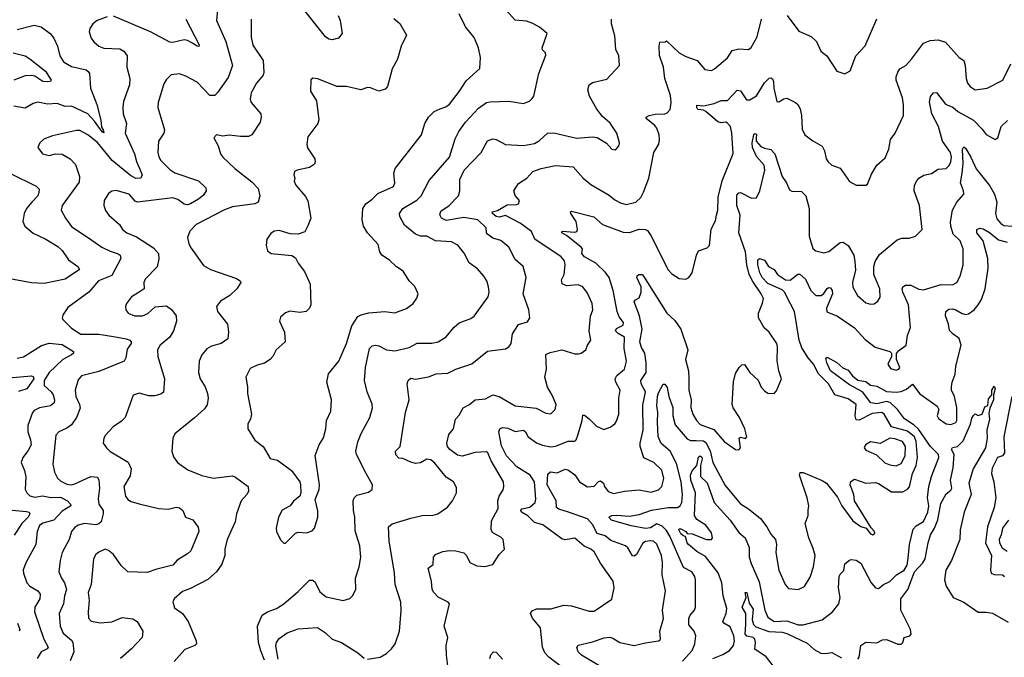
# Model space of a CAD drawing. Extents: x 2143765 to 2212931, y 878955 to 1017455.
# Tile 51 of 256: x 2156922 to 2163047, y 909992 to 913961. Entities that reach past the tile are written whole.
import ezdxf

# ---------------------------------------------------------------- set-up
doc = ezdxf.new("R2010")
doc.units = 0

msp = doc.modelspace()

# ---------------------------------------------------------------- linework, layer by layer
at = {"layer": '0CON20XD'}
for points in [[(2158154.4, 914045), (2158146.5, 913955), (2158203.8, 913825), (2158245.6, 913675), (2158218.3, 913601.7), (2158155, 913510), (2158135, 913489.2), (2158105, 913488), (2158025, 913571.9), (2157955, 913609.1), (2157915, 913622.7), (2157865, 913618), (2157833, 913587), (2157818.6, 913561.4), (2157783.1, 913445), (2157780.8, 913415), (2157821.9, 913275), (2157818.1, 913255), (2157785, 913203.8), (2157780.4, 913135), (2157787.2, 913107.2), (2157800.5, 913085), (2157855, 913028.9), (2157887.9, 913007.9), (2158035, 912958.2), (2158079.2, 912915), (2158081.2, 912895), (2158065, 912869.5), (2158035, 912843.3), (2157985, 912813.8), (2157965, 912808.7), (2157945, 912812.6), (2157905, 912841.6), (2157875, 912851), (2157655, 912824.4), (2157641.1, 912831.1), (2157602.5, 912875), (2157522.4, 912897.6), (2157495, 912892.9), (2157475, 912879.2), (2157448.1, 912835), (2157444.4, 912805), (2157455, 912773.8), (2157475.8, 912745), (2157542, 912685), (2157562, 912655), (2157588.8, 912635), (2157648.6, 912608.6), (2157755, 912540), (2157785.6, 912505), (2157787.9, 912472.1), (2157777.9, 912422.1), (2157702.5, 912345), (2157694.3, 912325), (2157696, 912285), (2157665.3, 912264.7), (2157617.8, 912235), (2157585.8, 912195), (2157580, 912175), (2157582.9, 912155), (2157596, 912135), (2157635, 912117.5), (2157685, 912117.1), (2157719.1, 912130.9), (2157765, 912173.1), (2157835, 912179.2), (2157865.9, 912155.9), (2157895, 912117.5), (2157898, 912085), (2157879.2, 912025), (2157855.8, 911985), (2157795, 911934.3), (2157780, 911905), (2157781.4, 911865), (2157822.2, 911725), (2157817, 911643), (2157800.2, 911629.8), (2157760.9, 911619.1), (2157725, 911620), (2157665, 911635.6), (2157627.1, 911622.9), (2157577.1, 911485), (2157555, 911461.4), (2157502.8, 911427.2), (2157455.7, 911375), (2157445.7, 911355), (2157442, 911325), (2157461.4, 911295), (2157485, 911272.2), (2157545, 911237.3), (2157596.4, 911206.4), (2157614.6, 911165), (2157609.5, 911120.5), (2157568.9, 911055), (2157580, 910995), (2157594.2, 910975), (2157615, 910961.5), (2157665, 910946.4), (2157785, 910919.1), (2157845, 910914.4), (2157895, 910925.7), (2157915, 910922), (2157936, 910905), (2157953.3, 910865), (2157998.6, 910848.6), (2158032.9, 910802.9), (2158035.5, 910775), (2157986.9, 910655), (2157966, 910635), (2157902.4, 910597.6), (2157874.5, 910565.5), (2157775, 910541.6), (2157715, 910520), (2157595, 910523.9), (2157552.5, 910562.5), (2157505, 910631.1), (2157475, 910656.9), (2157454.2, 910665.8), (2157413.3, 910646.7), (2157395, 910631.2), (2157381.4, 910605), (2157365.4, 910445), (2157347.9, 910395), (2157353.6, 910345), (2157346.7, 910275), (2157350, 910235), (2157367, 910217), (2157425, 910207.5), (2157495, 910213.5), (2157559.4, 910240.6), (2157625, 910231.5), (2157652.9, 910215), (2157688.6, 910155), (2157683.1, 910115), (2157617.8, 910045), (2157548.9, 909985)], [(2158902.5, 913987.5), (2158915.5, 913955.5), (2158927.5, 913875), (2158904.4, 913845.6), (2158865, 913834.5), (2158845, 913838.9), (2158825, 913854.5), (2158665, 914054.5)], [(2157465, 913979.2), (2157404.4, 913955.6), (2157375.8, 913934.2), (2157357.5, 913905), (2157354.3, 913885), (2157365.8, 913845), (2157382, 913822), (2157415, 913795.7), (2157445, 913784.5), (2157545, 913780), (2157570, 913765), (2157590, 913735), (2157588.5, 913665), (2157607.3, 913595), (2157604.4, 913555), (2157568.3, 913451.7), (2157562.7, 913415), (2157565.4, 913375), (2157586.2, 913315), (2157578, 913255), (2157636.3, 913126.3), (2157648.4, 913078.4), (2157669.4, 913029.4), (2157684, 912995), (2157674.7, 912975.3), (2157645, 912971.2), (2157610.2, 912990.2), (2157496.1, 913085), (2157405, 913196.4), (2157345, 913243.8), (2157295, 913270), (2157275, 913271.9), (2157125, 913237.5), (2157072.1, 913217.9), (2157046.7, 913195), (2157033.8, 913165), (2157063.3, 913125), (2157105, 913115.8), (2157145, 913125.7), (2157185, 913123.1), (2157235.4, 913095.4), (2157269.3, 913059.3), (2157294.6, 912985), (2157290.9, 912949.1), (2157185, 912803.8), (2157180, 912775), (2157206.9, 912725), (2157245, 912673.1), (2157371.2, 912588.8), (2157432.9, 912545), (2157485, 912519.6), (2157535, 912504.2), (2157547.2, 912495), (2157551.4, 912475), (2157495, 912369.4), (2157411.4, 912335), (2157351.4, 912265), (2157221.2, 912168.8), (2157191.2, 912125), (2157186.2, 912105), (2157190, 912095), (2157245, 912041.1), (2157302.4, 912002.4), (2157415, 912002.9), (2157505, 911989.7), (2157585, 911973.6), (2157606, 911965), (2157615.8, 911955), (2157615.7, 911945.7), (2157590.9, 911909.1), (2157582.2, 911855), (2157571.4, 911835), (2157415, 911770.8), (2157306.8, 911743.2), (2157285, 911720), (2157267.5, 911655), (2157270, 911615), (2157294.4, 911565), (2157297.2, 911542.8), (2157275.5, 911485), (2157245, 911439.4), (2157215, 911417.5), (2157164.6, 911395.4), (2157145.8, 911375), (2157128.9, 911195), (2157138.8, 911145), (2157157.6, 911107.6), (2157178, 911088), (2157215, 911070.3), (2157244, 911066), (2157265, 911071.1), (2157365, 911116.8), (2157405, 911112.5), (2157414.5, 911094.5), (2157418.2, 911045), (2157410.9, 910979.1), (2157413.8, 910945), (2157440.3, 910905), (2157441.7, 910885), (2157427.8, 910835), (2157415, 910823.5), (2157395, 910817.5), (2157324.2, 910825.8), (2157286.5, 910813.5), (2157262, 910798), (2157244.4, 910775), (2157229.6, 910725), (2157186.7, 910643.3), (2157174.5, 910595), (2157165.8, 910524.2), (2157181.1, 910485), (2157201.5, 910455), (2157212.3, 910415), (2157199.6, 910375), (2157194.5, 910325), (2157167.7, 910265), (2157173.9, 910185), (2157192.8, 910142.8), (2157245, 910098.5), (2157253.1, 910085), (2157257.9, 910025), (2157235, 909970.4)], [(2157955.5, 913965), (2158038.5, 913805), (2158036.7, 913793.3), (2158025, 913795.6), (2157988.5, 913818.5), (2157965, 913832.1), (2157945, 913835.5), (2157875, 913819.4), (2157855, 913820.6), (2157736, 913885), (2157505, 913982.5)], [(2158362.1, 913965), (2158361.7, 913851.7), (2158372.6, 913802.6), (2158437.4, 913707.4), (2158441.1, 913635), (2158436.7, 913615), (2158395.6, 913565), (2158361.9, 913505), (2158355.8, 913465.8), (2158362, 913445), (2158422, 913375), (2158424.1, 913354.1), (2158417.4, 913322.6), (2158365.4, 913244.6), (2158345, 913233.1), (2158295, 913234.4), (2158225, 913242), (2158185, 913236.2), (2158147, 913243), (2158130, 913225), (2158156.7, 913175), (2158171.2, 913125), (2158186.2, 913105), (2158260.6, 913035), (2158365, 912950.8), (2158405, 912909.6), (2158414.7, 912865.3), (2158404.7, 912825.3), (2158385, 912814), (2158245, 912796.2), (2158195, 912776.5), (2158019.2, 912685), (2157980.4, 912645), (2157966.2, 912605), (2157974.5, 912565), (2157988, 912538), (2158065, 912430), (2158108.8, 912405), (2158269.7, 912349.7), (2158293.3, 912335), (2158296.7, 912325), (2158272, 912285), (2158228, 912245), (2158170.5, 912209.5), (2158145.8, 912175), (2158152.5, 912145), (2158214.4, 912065), (2158220, 912015), (2158216.2, 911975), (2158175.4, 911944.6), (2158115, 911928.9), (2158085, 911911.1), (2158054.7, 911875.3), (2158037.8, 911835), (2158033.1, 911765), (2158044.3, 911725), (2158075.3, 911675.3), (2158090.5, 911635), (2158093.5, 911605), (2158087.4, 911562.6), (2158070.7, 911539.3), (2158008.3, 911481.7), (2157887, 911383), (2157874.4, 911355), (2157868.6, 911275), (2157878.8, 911238.8), (2157904.2, 911204.2), (2157968.3, 911158.3), (2158055, 911123.5), (2158125, 911107.1), (2158245, 911121.9), (2158265, 911113.1), (2158343.3, 911055), (2158346, 911025), (2158335.5, 911004.5), (2158299.2, 910965), (2158271.1, 910885), (2158261.5, 910835), (2158213.1, 910725), (2158198.9, 910665), (2158197.5, 910625), (2158179.1, 910570.9), (2158145.8, 910525), (2158093, 910477), (2157985, 910420), (2157935, 910402), (2157883.3, 910355), (2157873.6, 910336.4), (2157885, 910300), (2157933.8, 910265), (2157970.8, 910215), (2158019.4, 910095), (2158020.8, 910075), (2158011.2, 910065), (2157949.3, 910040.7), (2157882, 909965)], [(2159248.5, 913968.5), (2159286, 913936), (2159327.5, 913865), (2159295.8, 913795), (2159272.9, 913715), (2159238.6, 913655), (2159210, 913545), (2159195, 913527.5), (2159155, 913515.7), (2159105, 913536.9), (2159085, 913538.1), (2159044.2, 913524.2), (2158955, 913545.8), (2158895, 913545.8), (2158777, 913593), (2158745, 913596.7), (2158733.9, 913586.1), (2158731.2, 913515), (2158768.6, 913455), (2158782.7, 913337.3), (2158775.5, 913314.5), (2158715, 913232.5), (2158708, 913185), (2158713, 913163), (2158757.5, 913095), (2158760.8, 913075), (2158755, 913061.2), (2158725, 913041.2), (2158647.5, 913025), (2158631.2, 913015), (2158626.2, 912995), (2158632.5, 912975), (2158630, 912955), (2158640.5, 912930.5), (2158700.3, 912860.3), (2158713.4, 912833.4), (2158732, 912725), (2158715, 912676.7), (2158695, 912641.2), (2158655, 912626), (2158605, 912627.5), (2158535, 912647.8), (2158505, 912643.6), (2158485, 912629.5), (2158459.4, 912595), (2158454.3, 912555), (2158462.8, 912522.8), (2158486.7, 912505), (2158615, 912493.1), (2158637.9, 912477.9), (2158654, 912445), (2158694.2, 912394.2), (2158728.1, 912315), (2158732.2, 912185), (2158724.3, 912165), (2158703.3, 912145), (2158665, 912137.5), (2158603.3, 912146.7), (2158574.3, 912135.7), (2158545, 912110), (2158538, 912085), (2158570, 912015), (2158573.8, 911955), (2158517.5, 911905), (2158496.9, 911865), (2158479.2, 911845), (2158445, 911823.1), (2158398.7, 911811.3), (2158355, 911790), (2158328, 911735), (2158339.2, 911675), (2158339.4, 911635), (2158364, 911505), (2158357.5, 911475), (2158340, 911445), (2158340, 911415), (2158385, 911342.5), (2158435.8, 911305), (2158480.3, 911230.3), (2158525, 911218.6), (2158612.5, 911155), (2158663.8, 911085), (2158669.2, 911065), (2158670, 911015), (2158664.1, 910995.9), (2158625, 910963.3), (2158605, 910934.2), (2158555, 910907.5), (2158531.1, 910865), (2158516.4, 910796.4), (2158518.8, 910775), (2158545, 910722.5), (2158565, 910702.5), (2158575, 910702.5)], [(2158445.7, 909975), (2158422.6, 910032.6), (2158407.3, 910085), (2158401.4, 910185), (2158431.1, 910255), (2158464, 910276), (2158519.2, 910295), (2158565, 910325.7), (2158655, 910400.8), (2158725, 910472), (2158745, 910472), (2158760.6, 910460.6), (2158789.3, 910399.3), (2158827.9, 910367.9), (2158935, 910346), (2158975, 910358.8), (2158991.2, 910375), (2159012.5, 910415), (2159010.6, 910485), (2159033.1, 910555), (2159044.4, 910615), (2159038.5, 910685), (2159008.3, 910778.3), (2159007.3, 910865), (2158998.2, 910905), (2158995.7, 910965), (2159002.5, 910985), (2159019.1, 911000.9), (2159090.9, 911019.1), (2159114.2, 911035.8), (2159115.8, 911065), (2159076.4, 911136.4), (2159017.8, 911255), (2159013.3, 911275), (2159026.1, 911333.9), (2159045.4, 911385), (2159100.6, 911485), (2159115.6, 911545), (2159115, 911567.5), (2159084.3, 911645), (2159067.3, 911715), (2159072.1, 911795), (2159098.1, 911915), (2159115, 911931.4), (2159135, 911935.6), (2159155, 911931.4), (2159203.3, 911905), (2159255, 911898.8), (2159345, 911920), (2159395, 911947.8), (2159485, 911946.5), (2159525, 911955.6), (2159575, 911987.1), (2159622.9, 912045), (2159655, 912073.3), (2159728.6, 912101.4), (2159749.2, 912115), (2159836.7, 912235), (2159843.1, 912265), (2159838.5, 912298.5), (2159826.9, 912335), (2159809.2, 912365), (2159769.4, 912409.4), (2159718, 912448), (2159686.7, 912506.7), (2159648.1, 912558.1), (2159607.4, 912577.4), (2159507.5, 912585), (2159455, 912612.5), (2159415, 912613.2), (2159384.2, 912625), (2159315, 912680.8), (2159286.4, 912735), (2159283.8, 912753.8), (2159305.2, 912784.8), (2159391.8, 912838.2), (2159419.1, 912865), (2159469.4, 912960.6), (2159595, 913104.4), (2159631.2, 913218.8), (2159653.6, 913265), (2159695, 913322.5), (2159775, 913410), (2159825, 913444.4), (2159848.9, 913448.9), (2159965, 913453.1), (2160055, 913438.1), (2160093.3, 913453.3), (2160110.2, 913469.8), (2160119.4, 913485), (2160150.6, 913625), (2160195, 913740), (2160193.3, 913755), (2160175, 913772.5), (2160171.2, 913785), (2160202.9, 913875), (2160156.2, 913915), (2160115, 913938), (2160075, 913950.8), (2160005, 913958), (2159945, 914023.3)], [(2158575, 910702.5), (2158637.5, 910765), (2158655, 910770), (2158705, 910767.5), (2158741.7, 910778.3), (2158755.7, 910795), (2158776.8, 910863.2), (2158775.7, 910904.3), (2158760, 910975), (2158784.1, 911035.9), (2158787.1, 911065), (2158760.9, 911249.1), (2158784.4, 911315), (2158811.3, 911358.7), (2158825.6, 911415), (2158830.6, 911465), (2158856.7, 911525), (2158860.5, 911595), (2158831.8, 911705), (2158843, 911757), (2158907.8, 911835), (2158955.4, 911945), (2158988, 912055), (2159025, 912113.3), (2159045.4, 912124.6), (2159093.7, 912136.3), (2159193.4, 912143.4), (2159255, 912135.7), (2159327.4, 912162.6), (2159368.8, 912195), (2159392.7, 912227.3), (2159400, 912255), (2159380.7, 912300.7), (2159345, 912336), (2159308.1, 912395), (2159265, 912422), (2159223.3, 912463.3), (2159174.2, 912495), (2159162.5, 912515), (2159150.9, 912560.9), (2159085, 912633.8), (2159060.8, 912675), (2159051.9, 912715), (2159055.5, 912785), (2159074.7, 912815.3), (2159115, 912842.9), (2159150.2, 912879.8), (2159247.9, 912922.1), (2159255.5, 912944.5), (2159249.4, 913005), (2159256.9, 913035), (2159422.2, 913245), (2159442.7, 913315), (2159465.6, 913355), (2159501.2, 913388.8), (2159536.7, 913405), (2159572.7, 913417.3), (2159595, 913434.4), (2159658.5, 913515), (2159699.8, 913580.2), (2159783.6, 913656.4), (2159787.5, 913725), (2159775.6, 913785), (2159749.8, 913849.8), (2159695, 913916), (2159655, 913997.5)], [(2159085, 909981.2), (2159165, 909993.1), (2159203.8, 910016.2), (2159235.7, 910045), (2159257.1, 910075), (2159284.3, 910155), (2159295.7, 910284.3), (2159291.9, 910335), (2159257.1, 910445), (2159252.6, 910517.4), (2159220.8, 910715), (2159217.1, 910805), (2159238, 910822), (2159355, 910857.3), (2159425.6, 910874.4), (2159495, 910876.9), (2159523.3, 910885), (2159583.9, 910926.1), (2159613.8, 910965), (2159638.6, 911015), (2159639.5, 911049.5), (2159621.2, 911085), (2159575, 911112.5), (2159505, 911200), (2159480.3, 911220.3), (2159455, 911225.6), (2159415, 911203.1), (2159385, 911198.1), (2159355, 911205.6), (2159305, 911230), (2159280.5, 911230.5), (2159262.1, 911252.1), (2159258.8, 911275), (2159288, 911305), (2159322.1, 911515), (2159343.8, 911595), (2159332.9, 911695), (2159337.5, 911715), (2159355, 911729.2), (2159385, 911722.9), (2159465, 911738.6), (2159513.6, 911756.4), (2159585, 911761.1), (2159634.6, 911785.4), (2159735, 911819.4), (2159831.8, 911898.2), (2159945, 911912), (2159965, 911924), (2159980, 911945), (2159988.1, 912005), (2160002.3, 912027.7), (2160025, 912064.2), (2160080.9, 912079.1), (2160095.8, 912105), (2160088.1, 912155), (2160053.5, 912255), (2160073.1, 912355), (2160054.5, 912424.5), (2160005, 912468), (2159964.6, 912544.6), (2159915, 912586.7), (2159865, 912601.8), (2159832.9, 912625), (2159825.8, 912635), (2159822.9, 912665), (2159771.9, 912715), (2159685, 912729), (2159575, 912710.4), (2159545.3, 912725), (2159534.7, 912745.3), (2159540.7, 912769.3), (2159592.5, 912805), (2159651.9, 912865), (2159660.6, 912895), (2159658.9, 912965), (2159686.7, 913025), (2159793.5, 913135), (2159832.4, 913207.6), (2159865, 913218.6), (2159885, 913215.8), (2159945, 913184.2), (2160055, 913176.9), (2160125, 913190.6), (2160155, 913208.6), (2160205, 913254.2), (2160245, 913256.5), (2160385, 913223.1), (2160485, 913232), (2160515, 913228), (2160572.3, 913192.3), (2160605, 913153.8), (2160625, 913150), (2160635, 913156.7), (2160648.8, 913175), (2160653.8, 913195), (2160637.1, 913255), (2160595, 913316), (2160548.3, 913358.3), (2160512.9, 913402.9), (2160466.7, 913485), (2160456.7, 913523.3), (2160463.9, 913556.1), (2160485, 913570), (2160575, 913591.2), (2160653.8, 913675), (2160648, 913735), (2160630, 913775), (2160625, 913860), (2160604.1, 913934.1), (2160603.8, 913965)], [(2161696.2, 913986.2), (2161769.7, 913889.7), (2161845, 913856.2), (2161878.8, 913825), (2161906.7, 913765), (2161943.3, 913735), (2162005, 913640), (2162055, 913623.3), (2162087.3, 913642.7), (2162124.2, 913735), (2162182.2, 913797.8), (2162254.5, 913965.5)], [(2156905, 913899.4), (2157012.7, 913927.3), (2157055, 913916.5), (2157110.8, 913875), (2157135, 913845.8), (2157156, 913795), (2157170.5, 913735), (2157195, 913699.4), (2157245, 913670), (2157335, 913647.7), (2157348.4, 913638.4), (2157355.5, 913625), (2157362.5, 913535), (2157402.1, 913432.1), (2157426.9, 913335), (2157430.9, 913290.9), (2157440, 913275), (2157445, 913257.5), (2157435, 913263.1), (2157388.1, 913328.1), (2157345, 913374.7), (2157245, 913422.2), (2157205, 913420.7), (2157155, 913438.2), (2157095, 913435.4), (2157035, 913446.9), (2157005, 913439.4), (2156955, 913410.5), (2156885, 913422.2)], [(2159590, 909905), (2159577.3, 910005), (2159575.6, 910065), (2159584.2, 910115), (2159562.9, 910185), (2159596, 910325), (2159586.7, 910335), (2159525.5, 910365.5), (2159497.5, 910395), (2159488, 910415), (2159484.2, 910465), (2159462.5, 910547.5), (2159495, 910570), (2159496.7, 910615), (2159508.3, 910631.7), (2159555, 910650), (2159595, 910655.8), (2159635, 910654), (2159685, 910641.2), (2159701.2, 910625), (2159723, 910583), (2159765, 910562), (2159815, 910556.2), (2159865, 910568.8), (2159905, 910631.2), (2159937.5, 910665), (2159930, 910725), (2159915, 910740), (2159865, 910767.5), (2159854.5, 910785), (2159857.6, 910842.4), (2159897.6, 910917.6), (2159895.5, 910965), (2159904.5, 910995), (2159928.6, 911035), (2159934.2, 911055), (2159930.8, 911085), (2159854.1, 911214.1), (2159835, 911264.2), (2159825, 911270.6), (2159755, 911266.9), (2159675, 911243.8), (2159645, 911250.5), (2159598.6, 911285), (2159583.8, 911305), (2159580, 911325), (2159591.1, 911378.9), (2159620, 911415), (2159633.3, 911475), (2159655, 911500), (2159680, 911545), (2159720, 911565), (2159756.2, 911595), (2159818.8, 911601.2), (2159865, 911625.6), (2159905, 911616.2), (2160005, 911556.5), (2160135, 911542.2), (2160195, 911512.5), (2160225, 911507.5), (2160252.2, 911535), (2160258.2, 911565), (2160235, 911624), (2160205, 911674), (2160189.2, 911735), (2160198.8, 911785), (2160194.1, 911875.9), (2160221.4, 911888.6), (2160295, 911905.4), (2160375, 911881.9), (2160398.8, 911881.2), (2160415.6, 911884.4), (2160443.8, 911905), (2160454, 911935), (2160474, 911965), (2160464.3, 912025), (2160473.5, 912115), (2160486.4, 912155), (2160482.9, 912195), (2160455, 912258), (2160425, 912297.5), (2160395, 912310), (2160323.6, 912303.6), (2160296.8, 912316.8), (2160291.7, 912341.7), (2160309.1, 912375), (2160315.4, 912435.4), (2160310.2, 912460.2), (2160290, 912485), (2160126.5, 912595), (2160105, 912643.1), (2160034.6, 912695), (2159945, 912741.7), (2159905, 912731.7), (2159885.3, 912735.3), (2159862.2, 912755), (2159860, 912765), (2159895, 912773.8), (2159955, 912808.9), (2160015, 912810), (2160025.7, 912815), (2160030.8, 912835), (2160005, 912866.7), (2159996.2, 912895), (2160025, 912941.2), (2160076.7, 912975), (2160115, 913015.6), (2160165, 913035.5), (2160255, 913052.5), (2160364.4, 913044.4), (2160427.8, 912975), (2160475, 912934.6), (2160589.2, 912869.2), (2160625, 912838.9), (2160659.8, 912819.8), (2160695, 912810.6), (2160755, 912825.7), (2160785, 912854.3), (2160802.6, 912887.4), (2160835, 912973.3), (2160867.5, 913135), (2160898.1, 913185), (2160902.9, 913215), (2160899.5, 913245), (2160884.4, 913285), (2160872, 913302), (2160818.8, 913345), (2160820, 913355), (2160837.5, 913365), (2160875, 913372.7), (2160935, 913374.5), (2160950, 913380), (2160967.7, 913402.3), (2160974.6, 913445), (2160969.5, 913489.5), (2160934.2, 913595), (2160926.9, 913665), (2160902.6, 913737.4), (2160900, 913795), (2160905, 913820), (2160937, 913823), (2160945, 913830), (2161024.6, 913754.6), (2161065, 913731.5), (2161137, 913707), (2161185, 913650), (2161225, 913644.2), (2161245, 913654), (2161325, 913722.9), (2161355, 913768.6), (2161395, 913779.2), (2161455, 913776.2), (2161472.7, 913787.3), (2161510.5, 913855), (2161537, 913963)], [(2160343.2, 909893.2), (2160213, 909993), (2160189.1, 910019.1), (2160173.3, 910055), (2160162.5, 910175), (2160112.5, 910235), (2160099.2, 910265), (2160109.3, 910280.7), (2160137.2, 910292.8), (2160225, 910294.5), (2160307.4, 910317.4), (2160355, 910312.5), (2160465, 910279.2), (2160495, 910278.6), (2160605, 910353.3), (2160620, 910425), (2160614.2, 910465), (2160535, 910578.6), (2160495, 910648.1), (2160475, 910665.5), (2160433.9, 910683.9), (2160375, 910733.1), (2160315, 910722.3), (2160295, 910728.8), (2160175.6, 910815.6), (2160125, 910830.7), (2160083.1, 910873.1), (2160043.2, 910895), (2160038.7, 910905), (2160045, 910916.6), (2160095, 910927.3), (2160128.7, 910955), (2160133.6, 910976.3), (2160123.9, 911083.9), (2160097.2, 911125), (2160015, 911177.8), (2159950.4, 911245), (2159918.3, 911308.3), (2159903.3, 911395), (2159908.7, 911415), (2159925, 911421.9), (2159958.2, 911418.2), (2160005, 911397.9), (2160055, 911405.2), (2160068, 911395), (2160085.2, 911365.2), (2160137.4, 911327.4), (2160175, 911311.4), (2160225, 911302.4), (2160255, 911305.9), (2160332.8, 911337.2), (2160375, 911337.5), (2160384.5, 911345.5), (2160394.7, 911375.3), (2160421.2, 911465), (2160425, 911500), (2160435, 911500), (2160465, 911476.2), (2160510.3, 911430.3), (2160555, 911410.8), (2160595, 911424.2), (2160624.4, 911445.6), (2160635, 911461.2), (2160649.4, 911505), (2160649.5, 911605), (2160657.1, 911655), (2160630, 911705), (2160626.9, 911725), (2160637.5, 911745), (2160684.4, 911785), (2160696.4, 911835), (2160682.5, 911915), (2160684.5, 911984.5), (2160645, 912006.8), (2160629.3, 912025), (2160635, 912038.8), (2160675, 912060), (2160677.9, 912075), (2160652, 912112), (2160639.5, 912145), (2160614.1, 912275), (2160589.3, 912355), (2160566.7, 912386.7), (2160506.2, 912446.2), (2160434.6, 912485), (2160419.2, 912505), (2160422.5, 912535), (2160414.4, 912545), (2160323.6, 912616.4), (2160294.4, 912635), (2160297.5, 912645), (2160375, 912637.9), (2160387.1, 912642.9), (2160392.7, 912655), (2160383.8, 912705), (2160350, 912755), (2160348.8, 912765), (2160355, 912768.1), (2160493.7, 912733.7), (2160547.5, 912685), (2160675, 912638.9), (2160715, 912636.8), (2160775, 912656.9), (2160815, 912655.8), (2160827.8, 912647.8), (2160848.3, 912618.3), (2160955, 912402.9), (2160979.4, 912379.4), (2161025, 912350.8), (2161065, 912346), (2161084.2, 912355.8), (2161106, 912385), (2161131.4, 912495), (2161145, 912522.5), (2161199.5, 912540.5), (2161213.8, 912555), (2161222.4, 912657.6), (2161250.9, 912709.1), (2161257.5, 912745), (2161264.6, 912775.4), (2161267.6, 912855), (2161292, 912958), (2161361.2, 913128.8), (2161352.9, 913255), (2161344.4, 913295), (2161325, 913316.9), (2161315, 913323.1), (2161285, 913317.9), (2161264.1, 913324.1), (2161190.2, 913390.2), (2161175, 913398.1), (2161140.8, 913400.8), (2161133.3, 913413.3), (2161135, 913428), (2161175, 913424.3), (2161241.8, 913438.2), (2161285, 913456.8), (2161325, 913457.5), (2161385, 913521.9), (2161405, 913517.1), (2161442.4, 913462.4), (2161465, 913461.4), (2161505, 913487.3), (2161555, 913567.1), (2161585, 913595.8), (2161595, 913598), (2161605, 913592.5), (2161612, 913575), (2161614.3, 913535), (2161632.3, 913452.3), (2161645, 913450), (2161675, 913468), (2161695, 913472.5), (2161748, 913445), (2161762.4, 913432.4), (2161776.3, 913406.3), (2161784.5, 913364.5), (2161789.1, 913279.1), (2161805.8, 913245), (2161855, 913207.5), (2161915, 913173.3), (2161929.2, 913145), (2161938, 913095), (2161951.2, 913075), (2161975, 913056.2), (2162025, 913036.2), (2162084.4, 912954.4), (2162125, 912931.2), (2162185, 912930), (2162195, 912937.5), (2162220.3, 912999.7), (2162254.2, 913055.8), (2162305, 913100), (2162329.2, 913155), (2162339.4, 913215), (2162367.5, 913255), (2162419.2, 913365), (2162420.3, 913430.3), (2162412.7, 913475), (2162374.4, 913585), (2162373.3, 913605), (2162384.4, 913635), (2162398, 913655), (2162434.6, 913675.4), (2162470.6, 913715), (2162544.3, 913815), (2162585, 913830.6), (2162635, 913835.8), (2162681.1, 913821.1), (2162765.8, 913725.8), (2162795, 913706.2), (2162804.2, 913675), (2162808.8, 913595), (2162818.8, 913565), (2162835, 913544), (2162865, 913524.3), (2162941.2, 913535), (2163038.8, 913585), (2163088.1, 913685)], [(2156882, 913755), (2156955, 913736.1), (2156985, 913716.8), (2157081.3, 913641.3), (2157116.7, 913583.3), (2157113, 913577), (2157096.3, 913573.7), (2157065, 913575.3), (2157015, 913608.4), (2156995, 913613.8), (2156955, 913610.8), (2156885, 913583.3)], [(2162249.2, 912339.2), (2162234.5, 912375), (2162235.4, 912424.6), (2162244.4, 912455), (2162270.5, 912499.5), (2162380.4, 912589.6), (2162409.1, 912600.9), (2162455, 912600), (2162495, 912612.5), (2162535.9, 912654.1), (2162520, 912805), (2162485.7, 912895), (2162488.8, 912931.2), (2162503, 912957), (2162515, 912973.3), (2162546.1, 912993.9), (2162595, 913004), (2162635, 913030), (2162685, 913035.5), (2162705, 913053.1), (2162714.2, 913075), (2162718.3, 913105), (2162712.1, 913135), (2162663.6, 913203.6), (2162637.6, 913295), (2162596, 913375), (2162582.5, 913447.5), (2162587.3, 913482.7), (2162607.5, 913505), (2162625, 913506.7), (2162680.8, 913435), (2162726.7, 913416.7), (2162758.3, 913388.3), (2162855.6, 913335), (2162910.2, 913280.2), (2162935, 913246.2), (2162990, 913215), (2163005.8, 913225), (2163028, 913295), (2163066.6, 913333.4)], [(2160525, 909941.1), (2160416.7, 910005), (2160396.7, 910025), (2160387.5, 910052.5), (2160395, 910067.5), (2160485, 910088.5), (2160557.1, 910112.9), (2160593.2, 910116.8), (2160611.9, 910111.9), (2160655, 910083.9), (2160745, 910064.6), (2160815, 910082.7), (2160895, 910093.8), (2160908, 910102), (2160904.4, 910155), (2160927.4, 910232.6), (2160921.5, 910285), (2160939.5, 910405), (2160918.8, 910505), (2160920, 910585), (2160914, 910625), (2160885, 910697.1), (2160865, 910714.5), (2160845, 910717.3), (2160815, 910713.1), (2160798.2, 910701.7), (2160758.4, 910631.6), (2160745, 910622), (2160733.6, 910623.6), (2160705, 910672.9), (2160690, 910685), (2160600, 910720), (2160565, 910748.8), (2160513.2, 910763.2), (2160485, 910818.4), (2160455, 910853.8), (2160335.6, 910895.6), (2160275, 910913.9), (2160260.8, 910925), (2160258.5, 910965), (2160202.5, 911065), (2160207.6, 911132.4), (2160223.8, 911146.2), (2160265, 911140), (2160315, 911162.2), (2160335, 911157.8), (2160375, 911127.1), (2160404.7, 911084.7), (2160455, 911053.6), (2160495, 911056.2), (2160522.9, 911087.1), (2160535, 911089.6), (2160553.5, 911075), (2160560.5, 911055), (2160583.6, 911023.6), (2160615, 911011.5), (2160685, 911025.5), (2160776.4, 911033.6), (2160849.4, 911020.6), (2160895, 911034.4), (2160917.5, 911055), (2160928.8, 911105), (2160915.9, 911155.9), (2160867.1, 911205), (2160805, 911234.4), (2160782.7, 911305), (2160780.9, 911325), (2160799.7, 911405), (2160798.1, 911561.9), (2160815.3, 911645), (2160788.2, 911695), (2160785.7, 911714.3), (2160820, 911765), (2160818.6, 911825), (2160810.6, 911885), (2160790.3, 911920.3), (2160779.1, 911955), (2160793.9, 912035), (2160777.1, 912117.1), (2160744.5, 912205), (2160752.1, 912217.9), (2160775, 912230), (2160787.5, 912265), (2160787.1, 912297.1), (2160760, 912355), (2160763.1, 912366.9), (2160774.4, 912375.6), (2160795, 912374.3), (2160803.1, 912365), (2160948.5, 912135), (2160997.7, 912087.7), (2161034.6, 912034.6), (2161078.9, 911905), (2161063.5, 911845), (2161081.8, 911775), (2161084, 911725), (2161084.5, 911655), (2161098.2, 911595), (2161097.6, 911547.6), (2161108.9, 911505), (2161131.9, 911465), (2161155, 911440.6), (2161240.3, 911410.3), (2161305, 911335.5), (2161375, 911285.8), (2161395, 911283.3), (2161406.7, 911295), (2161397.5, 911355), (2161405, 911362.5), (2161436.4, 911353.6), (2161446, 911365), (2161431.9, 911415), (2161400, 911485), (2161359.5, 911545), (2161353.6, 911565), (2161363, 911707), (2161375, 911757.5), (2161397.5, 911795), (2161415, 911812.5), (2161430, 911815), (2161464.1, 911764.1), (2161515, 911716.2), (2161535, 911673.8), (2161555, 911650), (2161575.8, 911635.8), (2161615, 911634), (2161629.7, 911650.3), (2161660.8, 911725), (2161644.3, 911775), (2161633, 911837), (2161636, 911925), (2161631.2, 911945), (2161583.8, 912015), (2161552.7, 912042.7), (2161518.1, 912105), (2161517.1, 912135), (2161543.1, 912196.9), (2161548.1, 912225), (2161535.4, 912255), (2161481.7, 912331.7), (2161459.1, 912375), (2161444.8, 912434.8), (2161436.4, 912516.4), (2161396.4, 912635), (2161402.9, 912745), (2161382.5, 912805), (2161382.4, 912867.6), (2161395, 912882.9), (2161405, 912884.4), (2161475, 912848.9), (2161505, 912850.9), (2161525.2, 912894.8), (2161557.1, 913025), (2161553.4, 913055), (2161505, 913109.1), (2161481.1, 913165), (2161478.5, 913195), (2161488.8, 913245), (2161495, 913253.3), (2161505, 913248.8), (2161503.3, 913223.3), (2161504.3, 913205), (2161532.2, 913172.2), (2161555, 913160), (2161595, 913151.9), (2161618.9, 913125), (2161665, 912985.7), (2161692.5, 912945), (2161711.1, 912901.1), (2161725, 912892.5), (2161785, 912891.4), (2161813.1, 912865), (2161832.5, 912785), (2161832.9, 912612.9), (2161856.7, 912536.7), (2161875, 912522.5), (2161925, 912509.1), (2161955, 912518.5), (2162026.6, 912573.4), (2162045, 912575.7), (2162075.7, 912555), (2162110, 912495), (2162118.1, 912455), (2162121.2, 912401.2), (2162102.2, 912325), (2162105.5, 912295.5), (2162132.9, 912245), (2162185, 912198.1), (2162215, 912189.4), (2162237.6, 912192.4), (2162260.3, 912209.7), (2162275.5, 912234.5), (2162272.5, 912285), (2162249.2, 912339.2)], [(2161045, 909968.5), (2161104.6, 910035), (2161122.5, 910075), (2161127.3, 910125), (2161117.3, 910155), (2161085.5, 910195), (2161085.5, 910234.5), (2161093.3, 910255), (2161119.2, 910285), (2161125.6, 910305), (2161125.5, 910475), (2161121.1, 910495), (2161103.3, 910523.3), (2161050.7, 910550.7), (2160965.9, 910745), (2160945, 910781.4), (2160919.1, 910809.1), (2160885, 910821.7), (2160845, 910798.7), (2160815, 910792.9), (2160725, 910810), (2160602.9, 910845), (2160586.2, 910865), (2160606.2, 910873.8), (2160635.9, 910875.9), (2160715, 910870), (2160775, 910881.8), (2160853.2, 910906.8), (2160955, 910924), (2161015, 910924.7), (2161031.2, 910935), (2161041.4, 910955), (2161045.6, 911005), (2161035.9, 911085), (2161008.6, 911198.6), (2160967.8, 911275), (2160912.6, 911322.6), (2160894.4, 911365.6), (2160889, 911455), (2160892.2, 911515), (2160886.2, 911556.2), (2160890, 911615), (2160895, 911638.6), (2160925, 911691.2), (2160935, 911691.2), (2160950.4, 911670.4), (2160959.1, 911615), (2160985, 911546.7), (2160985.3, 911495), (2160998.5, 911438.5), (2161075, 911351.2), (2161095, 911342.1), (2161130.5, 911340.5), (2161175, 911338.6), (2161189.6, 911329.6), (2161217.9, 911277.9), (2161234.3, 911204.3), (2161311, 911061), (2161405, 910947.8), (2161456.5, 910916.5), (2161529.4, 910855), (2161570.6, 910805), (2161595, 910758), (2161624.2, 910725), (2161629.4, 910695), (2161626.7, 910645), (2161643.8, 910533.8), (2161682.9, 910445), (2161705, 910420), (2161765, 910414.3), (2161805, 910432.5), (2161839.8, 910490.2), (2161860, 910555), (2161869.5, 910625), (2161858.8, 910668.8), (2161830.5, 910735), (2161808.6, 910825), (2161827.1, 910875), (2161826, 910906), (2161831.9, 910935), (2161820.4, 910985), (2161773.1, 911125), (2161777.7, 911142.3), (2161795, 911142.5), (2161915, 911092.2), (2161940.8, 911075), (2162009.1, 910989.1), (2162035.8, 910935), (2162105, 910841.2), (2162155, 910806), (2162187.5, 910795), (2162215, 910760), (2162230, 910755), (2162242.5, 910765), (2162240, 910775), (2162218.8, 910798.8), (2162115.8, 910965), (2162110.8, 911005), (2162088, 911065), (2162093, 911087), (2162115, 911100), (2162185, 911076.2), (2162245, 911080.4), (2162265, 911073.8), (2162345, 911021.2), (2162415, 911021.2), (2162445, 911037.5), (2162457.4, 911052.6), (2162475, 911136), (2162498.2, 911185), (2162507.3, 911235), (2162498.7, 911335), (2162487.7, 911365), (2162445, 911399.7), (2162345, 911425.5), (2162300.2, 911505), (2162285.6, 911515.6), (2162225, 911509.6), (2162145, 911467.1), (2162125, 911469.5), (2162118.9, 911495), (2162125, 911565.5), (2162075, 911600.3), (2161991.8, 911625), (2161952.5, 911695), (2161889.2, 911759.2), (2161861.1, 911815), (2161827.4, 911855), (2161788, 911918), (2161770.5, 911965), (2161742.8, 912145), (2161694.7, 912235), (2161682.4, 912262.4), (2161665, 912278.4), (2161575, 912319.5), (2161539.7, 912355), (2161525.5, 912384.5), (2161512.9, 912435), (2161514.7, 912465.3), (2161525, 912474.2), (2161554.5, 912464.5), (2161580, 912425), (2161615, 912406), (2161635.5, 912375.5), (2161685, 912340.6), (2161715, 912339.5), (2161763.1, 912376.9), (2161775, 912375.8), (2161810.6, 912345), (2161843.1, 912275), (2161875, 912244.6), (2161907.1, 912245), (2161925, 912256.4), (2161945, 912287.5), (2161955, 912294.5), (2161965, 912292.2), (2161976.1, 912276.1), (2161978.3, 912255), (2161941.1, 912165), (2161942.9, 912142.9), (2162010, 912115), (2162115, 912043.1), (2162180.9, 911970.8), (2162242.8, 911922.8), (2162335.8, 911895), (2162344.5, 911884.5), (2162345.7, 911865), (2162323.4, 911816.6), (2162338.9, 911788.9), (2162375, 911780), (2162390, 911785), (2162398, 911795), (2162375.4, 911845), (2162376.6, 911883.4), (2162389.8, 911900.2), (2162435.6, 911934.4), (2162445.8, 911995), (2162463.1, 912045), (2162451.8, 912185), (2162415.4, 912265), (2162411.1, 912285), (2162415, 912298.8), (2162431.7, 912308.3), (2162465, 912308.9), (2162515, 912284), (2162545, 912279.1), (2162655, 912311.5), (2162725, 912309.4), (2162751.4, 912325), (2162773.5, 912365), (2162790.4, 912435), (2162790.8, 912535), (2162771.8, 912585), (2162728.9, 912625), (2162714.6, 912674.6), (2162712.8, 912702.8), (2162725.6, 912775), (2162750.9, 912825), (2162794.4, 912875.6), (2162793.6, 912895), (2162775.3, 912945.3), (2162785.2, 913004.8), (2162791.7, 913065), (2162786.3, 913153.7), (2162795, 913170), (2162805, 913160.6), (2162839.3, 913105), (2162871.7, 913031.7), (2162955, 912929.4), (2162986.2, 912875), (2163001.6, 912825), (2162992.4, 912755), (2163000.4, 912720.4), (2163025, 912691.8), (2163045, 912678.7), (2163095, 912676.4)], [(2156865, 913002.7), (2157025, 912924.2), (2157042, 912905), (2157041.4, 912885), (2157034.4, 912865), (2156996.9, 912825), (2156963.8, 912785), (2156950.4, 912755), (2156942.1, 912705), (2156953.1, 912675), (2157005, 912631.2), (2157085, 912593.6), (2157158.7, 912548.7), (2157185, 912524.2), (2157225.8, 912465), (2157282.9, 912425), (2157294.4, 912405), (2157205, 912346.2), (2157075, 912319.2), (2156995, 912322.7), (2156805, 912358.1)], [(2161234.3, 909985), (2161295, 910008.9), (2161336.5, 910035), (2161362.7, 910065), (2161368.9, 910095), (2161363.8, 910125), (2161341.1, 910181.1), (2161301.9, 910205), (2161295.5, 910215), (2161316.7, 910265), (2161320.9, 910295), (2161297.3, 910375), (2161289.3, 910455), (2161267.1, 910517.1), (2161189.2, 910619.2), (2161135, 910650.7), (2161082.9, 910695), (2161074.4, 910705), (2161063.8, 910743.8), (2161048.5, 910748.5), (2161035, 910760.6), (2161022.9, 910785), (2161025, 910791.2), (2161035, 910791.5), (2161065.3, 910775.3), (2161075, 910763.3), (2161105, 910760), (2161195, 910726.2), (2161225, 910724.4), (2161231.8, 910735), (2161225, 910767.5), (2161189.3, 910815), (2161135, 910850.6), (2161118.8, 910875), (2161126.9, 911015), (2161097.5, 911095), (2161094.8, 911125), (2161105, 911152.2), (2161134.3, 911185), (2161145, 911237.5), (2161155, 911245.7), (2161165, 911238), (2161166.6, 911226.6), (2161157.5, 911185), (2161157.8, 911117.8), (2161198.2, 911078.2), (2161241.8, 910955), (2161341.5, 910845), (2161395, 910768.5), (2161434.7, 910734.7), (2161460.7, 910675), (2161459.7, 910615), (2161472.5, 910575), (2161521.5, 910461.5), (2161556.6, 910285), (2161575, 910242.7), (2161615, 910215.3), (2161695, 910218.3), (2161765, 910194.7), (2161795, 910193.2), (2161914, 910225), (2161977.8, 910275), (2162016.7, 910325), (2162025.7, 910365), (2162015.4, 910425), (2162020, 910495), (2162025, 910510), (2162047.8, 910532.2), (2162055, 910573.3), (2162085, 910596.2), (2162095, 910601.2), (2162125, 910596), (2162155, 910577.5), (2162218.6, 910455), (2162245, 910424), (2162265, 910420), (2162295.5, 910444.5), (2162335, 910464.4), (2162376.5, 910505), (2162425, 910534.8), (2162442.4, 910565), (2162449.9, 910609.9), (2162458.1, 910695), (2162480.7, 910789.3), (2162499.1, 910810.9), (2162545, 910837.5), (2162572.3, 910895), (2162578.2, 910935), (2162568.4, 910985), (2162577.6, 911055), (2162593.2, 911116.7), (2162638.8, 911235), (2162637.3, 911255), (2162588.8, 911305), (2162512.6, 911412.6), (2162486.6, 911436.6), (2162426, 911476), (2162382.7, 911535), (2162337.1, 911577.1), (2162314.9, 911584.9), (2162255, 911569.6), (2162215.7, 911575.7), (2162165, 911644.7), (2162085, 911687.1), (2161965.6, 911775), (2161943.3, 911825), (2161936.4, 911853.6), (2161945, 911859.2), (2162005, 911827.1), (2162043.1, 911793.1), (2162075, 911779.6), (2162103.1, 911743.1), (2162135, 911716.9), (2162185, 911708.4), (2162215, 911686.2), (2162255, 911679), (2162315, 911646.6), (2162375, 911642.4), (2162405, 911646.5), (2162438.2, 911661.8), (2162475, 911691.1), (2162521.4, 911631.3), (2162629.3, 911555), (2162639.1, 911535), (2162630, 911495), (2162637.7, 911477.7), (2162685, 911445.9), (2162715, 911441.8), (2162745, 911453.1), (2162752.5, 911465), (2162751.2, 911545), (2162737, 911615), (2162718.8, 911655), (2162718.1, 911675), (2162721.9, 911705), (2162741.6, 911755), (2162746, 911805), (2162779.5, 911935), (2162766.2, 911976.2), (2162726.4, 912006.3), (2162706, 912026), (2162700.4, 912065), (2162681.9, 912118.1), (2162683.8, 912145), (2162701.3, 912158.7), (2162725, 912160.5), (2162745, 912155.4), (2162785, 912131.5), (2162805, 912126.2), (2162825, 912129.2), (2162858.8, 912155), (2162884.5, 912185), (2162905, 912220), (2162928, 912285), (2162946, 912415), (2162943.8, 912475), (2162914.7, 912585), (2162875.4, 912635), (2162876.7, 912655), (2162895, 912662.7), (2162915, 912658), (2162955, 912636.5), (2163011, 912591), (2163065, 912576.6)], [(2156905, 911854.6), (2156945, 911862.7), (2157058.2, 911931.8), (2157105, 911947.5), (2157185, 911939.2), (2157257.3, 911895), (2157255.5, 911885), (2157244, 911875), (2157191.1, 911845), (2157105, 911764.6), (2157073.5, 911715), (2157075, 911684.4), (2157117.8, 911645), (2157130.9, 911625), (2157138.8, 911595), (2157135.6, 911575), (2157112.5, 911557.5), (2157045, 911543.8), (2157011.6, 911528.4), (2157001.5, 911515), (2156973.1, 911435), (2156972.3, 911395), (2156989.6, 911345), (2156992.1, 911315), (2156975, 911279.2), (2156941.5, 911235), (2156931.5, 911205), (2156952.1, 911155), (2156960, 911115), (2156956.4, 911036.4), (2156965.7, 911015), (2156985, 910996.9), (2157015, 910988.8), (2157063.6, 910996.4), (2157115, 910986.1), (2157175, 910988.8), (2157219.7, 910965), (2157238.5, 910945), (2157239.4, 910935), (2157185, 910902.2), (2157133.5, 910846.5), (2157065, 910827.3), (2157045, 910813.1), (2157030, 910775), (2157022.3, 910695), (2156961.8, 910585), (2156944.1, 910535.9), (2156945.3, 910515), (2156965.4, 910455), (2156984.5, 910435), (2157034.4, 910405), (2157049.6, 910385), (2157047.1, 910355), (2157015.5, 910305), (2157013.6, 910275), (2157072.4, 910105), (2157099.5, 910055), (2157092, 910045), (2157054.4, 910025), (2157029.4, 909985)], [(2156855, 911731.6), (2156995, 911743.8), (2157005, 911740), (2157009.7, 911725), (2156966.8, 911663.2), (2156915, 911645.8)], [(2162135, 909980.8), (2162145, 909993.8), (2162154.2, 910065), (2162185, 910087.1), (2162255, 910082.2), (2162289.1, 910100.9), (2162315, 910103.8), (2162385, 910074.2), (2162405.7, 910074.3), (2162416.2, 910085), (2162423.3, 910115), (2162460, 910125), (2162468.1, 910135), (2162463.5, 910165), (2162450, 910195), (2162403.4, 910285), (2162404.2, 910355), (2162446.2, 910415), (2162488.1, 910525), (2162539.4, 910580.6), (2162554.2, 910605), (2162572.9, 910705), (2162588.7, 910755), (2162613.8, 910796.2), (2162632.7, 910847.3), (2162651.5, 910948.5), (2162685, 911008.9), (2162715, 911032.1), (2162720.8, 911045), (2162712.1, 911095), (2162728.2, 911171.8), (2162734.5, 911254.5), (2162718, 911285), (2162725, 911298), (2162756.4, 911303.6), (2162790.5, 911339.5), (2162837.3, 911442.7), (2162845, 911480), (2162855, 911497.5), (2162865, 911507.5), (2162885, 911497.5), (2162910, 911505), (2162925, 911550), (2162945, 911560), (2162949.5, 911600.5), (2162970, 911625), (2162970, 911655), (2162985, 911680), (2162990, 911665), (2162980, 911625), (2162980.5, 911595), (2162957.5, 911542.5), (2162950.5, 911509.5), (2162955.4, 911475), (2162938.5, 911405), (2162940.7, 911355), (2162930.8, 911295), (2162853.3, 911165), (2162827.1, 911075), (2162840, 911005), (2162797.5, 910895), (2162773.1, 910785), (2162769.6, 910725), (2162718, 910595), (2162683.9, 910535), (2162674.6, 910475), (2162685.4, 910435), (2162729.4, 910365), (2162795.2, 910335.2), (2162885, 910272.2), (2162935, 910273.5), (2162974.2, 910265.8), (2163070.9, 910210.8)], [(2163094.3, 911615), (2163044.7, 911364.7), (2163048.7, 911265), (2163035, 911245.5), (2163005, 911235.4), (2162971.7, 911168.3), (2162966.6, 911135), (2162982.5, 911085), (2162994.2, 910985), (2162984.7, 910925), (2162941.9, 910805), (2162930, 910705), (2162967.1, 910625), (2162961.9, 910535), (2162965.8, 910515.8), (2162985, 910507.1), (2163035, 910504.4), (2163049.2, 910495)], [(2162375, 911184.2), (2162405, 911198), (2162429.7, 911245), (2162431.6, 911305), (2162413.5, 911335), (2162365, 911352.8), (2162335, 911355.2), (2162275, 911321.8), (2162215, 911333.8), (2162184, 911315), (2162176.2, 911295), (2162185, 911281.2), (2162251.6, 911251.6), (2162302.8, 911202.8), (2162335, 911189.2), (2162375, 911184.2)], [(2156855, 910910), (2156965, 910900.4), (2156980.5, 910895), (2156985.7, 910885.8), (2156975.2, 910865), (2156935.8, 910825), (2156888.3, 910751.7)], [(2163073.6, 910845), (2163036, 910795), (2163027.9, 910755), (2163014.1, 910725), (2163017.5, 910705), (2163034.3, 910674.3), (2163065, 910652.2)], [(2161635, 909907.5), (2161564.6, 909994.6), (2161495, 910043.3), (2161500, 910085), (2161495.3, 910105), (2161484.8, 910114.8), (2161445, 910124.4), (2161434.5, 910135), (2161438.3, 910198.3), (2161439.6, 910265), (2161416.4, 910305), (2161441.2, 910365), (2161434.2, 910395), (2161445, 910395.8), (2161458.9, 910328.9), (2161485, 910291.4), (2161479.3, 910225), (2161486.8, 910196.8), (2161500.8, 910180.8), (2161582, 910152), (2161665, 910148.7), (2161695, 910140.6), (2161820.1, 910080.1), (2161865, 910041.1), (2161905, 910018), (2161935, 910014.7), (2161975, 910022.3), (2162035, 909988.2)], [(2156908.2, 910205), (2156923.5, 910165), (2156918.6, 910155)], [(2158530.1, 909980.1), (2158516.2, 910063.8), (2158520, 910085), (2158535, 910109.4), (2158586.2, 910145), (2158655, 910169.5), (2158775, 910177.1), (2158824.1, 910144.1), (2158865, 910104.4), (2158923.4, 910083.4), (2159025, 910020), (2159065, 909986.7)], [(2159845.9, 909984.1), (2159851.7, 910008.3), (2159870, 910025), (2159885, 910023.3), (2159925, 909980.8)]]:
    msp.add_lwpolyline(points, dxfattribs=at)

doc.saveas('drawing.dxf')
